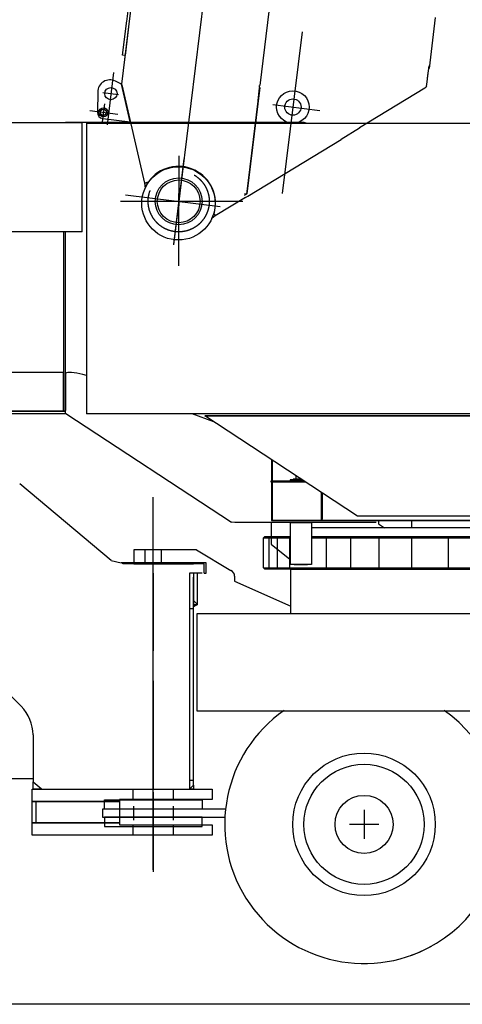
# Model space of a CAD drawing. Extents: x 2278 to 72584, y 12011 to 96322.
# Tile 3 of 29: x 10994 to 13168, y 12052 to 16892. Entities that reach past the tile are written whole.
import ezdxf

# ---------------------------------------------------------------- set-up
doc = ezdxf.new("R2010")
doc.units = 0
doc.header["$LTSCALE"] = 62.5
doc.linetypes.add('CENTER', pattern=[50.5, 30, -9, 2.5, -9])
doc.linetypes.add('HIDDEN', pattern=[12.6, 8.4, -4.2])
doc.layers.get('0').update_dxf_attribs({"linetype": 'CONTINUOUS'})
doc.layers.add('1', color=7, linetype='CONTINUOUS')
doc.layers.add('11', color=7, linetype='CONTINUOUS')

# ---------------------------------------------------------------- blocks, each defined once
blk = doc.blocks.new('*G6')
at = {"layer": '11', "color": 7, "linetype": 'CONTINUOUS'}
for p, q in [((12685, 13008.8), (12685, 12864.8)), ((12757, 12936.8), (12613, 12936.8))]:
    blk.add_line(p, q, dxfattribs=at)
blk = doc.blocks.new('*G0')
at = {"layer": '11', "color": 7, "linetype": 'CONTINUOUS'}
for p, q in [((11443.7, 14233.2), (10994.3, 14610.3)), ((11862.1, 14286.8), (11555, 14286.8)), ((11555, 14286.8), (11555, 14221.9)), ((11862.1, 14286.8), (12031.4, 14184.7)), ((11443.7, 14233.2), (11492.5, 14221.9)), ((11500, 14221.9), (11492.5, 14221.9)), ((11500, 14216.8), (11500, 14221.9)), ((11900, 14216.8), (11500, 14216.8)), ((11555, 14216.8), (11847.7, 14216.8)), ((11900, 14171.9), (11900, 14216.8)), ((12325, 13971.8), (12325, 14191.8)), ((12325, 14191.8), (14675, 14191.8)), ((14650, 14191.8), (12350, 14191.8)), ((11650, 14171.9), (11650, 13790.4)), ((11650, 13790.4), (11650, 14171.9)), ((11890.1, 14171.9), (11827.8, 14171.9)), ((11827.8, 14171.9), (11827.8, 13108.9)), ((11847.5, 14171.9), (11847.5, 14016.9)), ((11867.5, 14171.9), (11847.5, 14171.9)), ((11847.5, 13128.6), (11847.5, 14152.2)), ((11867.5, 14016.9), (11867.5, 14171.9)), ((12049.6, 14157.2), (12049.6, 14132.3)), ((12049.6, 14132.3), (12325, 14009.9)), ((11847.5, 14006), (11847.5, 14036.9)), ((11847.5, 14036.9), (11867.5, 14016.9)), ((11867.5, 14016.9), (11847.5, 14006)), ((11847.5, 14016.9), (11867.5, 14016.9)), ((11864.6, 13971.8), (11864.6, 13494)), ((15093, 13971.8), (11864.6, 13971.8)), ((14675, 13971.8), (12325, 13971.8)), ((10732, 13787.6), (11001.3, 13517.3)), ((11650, 13641.4), (11650, 13108.9)), ((11650, 13108.9), (11650, 13641.4)), ((11864.6, 13494), (15093, 13494)), ((11059.6, 13376.1), (11059.6, 13145.1)), ((10845.9, 13161.8), (11059.6, 13161.8)), ((11059.6, 13108.9), (11059.6, 13145.1)), ((11059.6, 13145.1), (11099.7, 13112.9)), ((11059.6, 13145.1), (11099.7, 13112.9)), ((11059.6, 13145.1), (11099.7, 13112.9)), ((11827.8, 13108.9), (11847.5, 13128.6)), ((11827.8, 13108.9), (11847.5, 13128.6)), ((11847.5, 13128.6), (11847.5, 13108.9)), ((11055, 13108.9), (11940, 13108.9)), ((11055, 13048.9), (11055, 13108.9)), ((11099.7, 13108.9), (11059.6, 13108.9)), ((11099.7, 13112.9), (11099.7, 13108.9)), ((11099.7, 13112.9), (11099.7, 13108.9)), ((11099.7, 13108.9), (11650, 13108.9)), ((11650, 13108.9), (11827.8, 13108.9)), ((11847.5, 13108.9), (11827.8, 13108.9)), ((11940, 13108.9), (11940, 13058.9)), ((11055, 12953.9), (11055, 13048.9)), ((11055, 13048.9), (11485, 13048.9)), ((11485, 13048.9), (11055, 13048.9)), ((11410, 13011.8), (11410, 13056.8)), ((11410, 13056.8), (11890, 13056.8)), ((11940, 13058.9), (11485, 13058.9)), ((11485, 13058.9), (11485, 13048.9)), ((11485, 13048.9), (11485, 12943.9)), ((11890, 13056.8), (11890, 13011.8)), ((12005.1, 13011.8), (11400, 13011.8)), ((11400, 13011.8), (11400, 12971.8)), ((11400, 12971.8), (12001.9, 12971.8)), ((11890, 13011.8), (11410, 13011.8)), ((11890, 12971.8), (11410, 12971.8)), ((11410, 12971.8), (11410, 12926.8)), ((11890, 12926.8), (11890, 12971.8)), ((11055, 12943.9), (11055, 12953.9)), ((11485, 12943.9), (11055, 12943.9)), ((11055, 12933.9), (11055, 12943.9)), ((11055, 12943.9), (11485, 12943.9)), ((11055, 12883.9), (11055, 12933.9)), ((11410, 12926.8), (11890, 12926.8)), ((11485, 12943.9), (11485, 12933.9)), ((11485, 12933.9), (11940, 12933.9)), ((11940, 12933.9), (11940, 12883.9)), ((11940, 12883.9), (11055, 12883.9)), ((19433.1, 12052.3), (2278.2, 12052.3))]:
    blk.add_line(p, q, dxfattribs=at)
at = {"layer": '11', "color": 7, "linetype": 'CENTER'}
for p, q in [((11650, 12836.4), (11650, 14544.4)), ((11650, 12713), (11650, 14320.3)), ((11910, 14221.9), (11500, 14221.9)), ((11910, 14171.9), (11910, 14221.9)), ((11900, 14171.9), (11910, 14171.9)), ((11650, 13094.6), (11650, 12703.5))]:
    blk.add_line(p, q, dxfattribs=at)
at = {"layer": '11', "color": 7, "linetype": 'HIDDEN'}
for p, q in [((11610, 14216.8), (11610, 14286.8)), ((11690, 14216.8), (11690, 14286.8)), ((11827.8, 13996.9), (11847.5, 13996.9)), ((11827.8, 13153.9), (11847.5, 13153.9)), ((11550, 13108.9), (11550, 13058.9)), ((11750, 13058.9), (11750, 13108.9)), ((11075, 12943.9), (11075, 13048.9)), ((11552.5, 13026.8), (11552.5, 12956.8)), ((11747.5, 13026.8), (11747.5, 12956.8)), ((11550, 12933.9), (11550, 12883.9)), ((11750, 12883.9), (11750, 12933.9))]:
    blk.add_line(p, q, dxfattribs=at)
at = {"layer": '11', "color": 7, "linetype": 'CONTINUOUS'}
for radius in [350, 295, 142.5]:
    blk.add_circle((12685, 12936.8), radius, dxfattribs=at)
for centre, radius, start, end in [((12019.6, 14157.1), 30, 0, 66.7992), ((10859.6, 13376.1), 200, 0, 44.8882), ((12685, 12936.8), 684, 125.0413, -61.0269), ((12685, 12936.8), 684, -70.5612, 54.954)]:
    blk.add_arc(centre, radius, start, end, dxfattribs=at)
at = {"color": 7, "linetype": 'CONTINUOUS'}
blk.add_blockref('*G6', (0, 0), dxfattribs=at)
blk = doc.blocks.new('*G10')
at = {"layer": '11', "color": 7, "linetype": 'CONTINUOUS'}
for p, q in [((11301.5, 16384.8), (8622.4, 16384.8)), ((11218.5, 16386.8), (11218.5, 16384.8)), ((11301.5, 16386.8), (11218.5, 16386.8)), ((11321.5, 16386.8), (11301.5, 16386.8)), ((11301.5, 15848.8), (11301.5, 16384.8)), ((12381, 16386.8), (11321.5, 16386.8)), ((11321.5, 16383.8), (11321.5, 14954.8)), ((11321.5, 16383.8), (13377.9, 16383.8)), ((11301.5, 15848.8), (8622.4, 15848.8)), ((11208.5, 15848.8), (11208.5, 14967.8)), ((11218.5, 14967.8), (11218.5, 15848.8)), ((11208.5, 15157.8), (9967.6, 15157.8)), ((11208.5, 14967.8), (11208.5, 15157.8)), ((11218.5, 15151.4), (11218.5, 14970.8)), ((9989.9, 14955.8), (11218.5, 14955.8)), ((9990, 14967.8), (11218.5, 14967.8)), ((11218.5, 14967.8), (9990, 14967.8)), ((9990, 14967.8), (11208.5, 14967.8)), ((11208.5, 14967.8), (11218.5, 14967.8)), ((11218.5, 14955.8), (11218.5, 14970.8)), ((11218.5, 14955.8), (11218.5, 14967.8)), ((11221.4, 14956.9), (11218.5, 14955.8)), ((11221.4, 14956.9), (12034.5, 14422.5)), ((13927.7, 14954.8), (11321.5, 14954.8)), ((11947.5, 14915.4), (11841.6, 14954.8)), ((12653.4, 14452.3), (11902.7, 14944.8)), ((13930.5, 14944.8), (11902.7, 14944.8)), ((12653.4, 14452.3), (11902.7, 14944.8)), ((11902.7, 14944.8), (13930.5, 14944.8)), ((12230.1, 14730), (12230.1, 14430.8)), ((12236.1, 14430.8), (12236.1, 14726.1)), ((12229.3, 14617.8), (12229.3, 14625.8)), ((12229.3, 14625.8), (12388.9, 14625.8)), ((12401.1, 14617.8), (12229.3, 14617.8)), ((12401.1, 14617.8), (12231.3, 14617.8)), ((12381.3, 14630.8), (12321.8, 14630.8)), ((12321.8, 14630.8), (12321.8, 14625.8)), ((12350, 14632.8), (12337.5, 14632.8)), ((12337.5, 14632.8), (12337.5, 14630.8)), ((12337.5, 14630.8), (12337.5, 14632.8)), ((12337.5, 14632.8), (12378.3, 14632.8)), ((12350, 14651.4), (12350, 14632.8)), ((12474.1, 14570), (12474.1, 14430.8)), ((12474.1, 14570), (12474.1, 14430.9)), ((12479.6, 14430.8), (12479.6, 14566.3)), ((12480.1, 14566), (12480.1, 14434.6)), ((12480.1, 14430.8), (12480.1, 14566)), ((12051.2, 14420.8), (12034.5, 14422.5)), ((12231.3, 14430.8), (12375, 14430.8)), ((12474.1, 14430.9), (12236.1, 14430.8)), ((12339, 14430.8), (14829.8, 14430.8)), ((12375, 14430.8), (12479.6, 14430.8)), ((12474.1, 14430.8), (12480.1, 14430.8)), ((13888, 14430.8), (12484.8, 14430.8)), ((14067.6, 14452.3), (12653.4, 14452.3)), ((14067.6, 14452.3), (12653.4, 14452.3)), ((12755.3, 14430.8), (12755.3, 14413.8)), ((12917.9, 14430.8), (12917.9, 14393.8)), ((12744.9, 14420.8), (12051.2, 14420.8)), ((12323.3, 14420.8), (12229, 14420.8)), ((12229, 14420.8), (12229, 14314.5)), ((12323.3, 14416.3), (12320, 14420.8)), ((12323.3, 14213.8), (12323.3, 14420.8)), ((12323.3, 14420.8), (12426.8, 14420.8)), ((12426.8, 14420.8), (12426.8, 14213.8)), ((14829.8, 14393.8), (12426.8, 14393.8)), ((13500, 14393.8), (12426.8, 14393.8)), ((12755.3, 14413.8), (12785.3, 14393.8)), ((12192, 14345.8), (12198, 14351.8)), ((12192, 14197.8), (12192, 14345.8)), ((12192, 14345.8), (12323.3, 14345.8)), ((12198, 14351.8), (12323.3, 14351.8)), ((12220, 14197.8), (12220, 14345.8)), ((12260, 14197.8), (12260, 14345.8)), ((12320, 14199.4), (12320, 14345.8)), ((12426.8, 14351.8), (13500, 14351.8)), ((12426.8, 14345.8), (13500, 14345.8)), ((12500, 14197.8), (12500, 14345.8)), ((12620, 14197.8), (12620, 14345.8)), ((12760, 14197.8), (12760, 14345.8)), ((12920, 14197.8), (12920, 14345.8)), ((13100, 14197.8), (13100, 14345.8)), ((12229, 14314.5), (12320, 14240.8)), ((12320, 14240.8), (12323.3, 14240.8)), ((12198, 14191.8), (12192, 14197.8)), ((12192, 14197.8), (12319.6, 14197.8)), ((12325, 14191.8), (12198, 14191.8)), ((12304.2, 14197.8), (13500, 14197.8)), ((12320, 14198.8), (12320, 14199.4)), ((12426.8, 14213.8), (12323.3, 14213.8)), ((13500, 14191.8), (12445.8, 14191.8))]:
    blk.add_line(p, q, dxfattribs=at)
at = {"layer": '11', "color": 7, "linetype": 'CENTER'}
for p, q in [((11775, 16222.3), (11775, 15976.2)), ((11775, 15682.3), (11775, 16036.6)), ((12090, 15998.8), (11490, 15998.8)), ((12375, 14630.8), (12375, 14635))]:
    blk.add_line(p, q, dxfattribs=at)
at = {"layer": '11', "color": 7, "linetype": 'HIDDEN'}
for p, q in [((11927.4, 14928.6), (11928.5, 14930.3)), ((12350, 14632.8), (12337.5, 14632.8)), ((12350, 14651.4), (12350, 14632.8)), ((12378.3, 14632.8), (12350, 14632.8)), ((12342.4, 14213.8), (12407.4, 14213.8))]:
    blk.add_line(p, q, dxfattribs=at)
at = {"layer": '11', "color": 7, "linetype": 'CONTINUOUS'}
blk.add_lwpolyline([(11321.5, 15143.4), (11305, 15147.6), (11289.2, 15151.2), (11274.4, 15154.1), (11261, 15156.2), (11249.1, 15157.5), (11239, 15157.9), (11230.8, 15157.5), (11224.7, 15156.2), (11220.6, 15154.2), (11218.5, 15151.4)], dxfattribs=at)
blk.add_arc((12381, 16318.7), 68.1, 72.926, 90, dxfattribs=at)
blk = doc.blocks.new('*G18')
at = {"layer": '11', "color": 7, "linetype": 'CENTER'}
for p, q in [((13505, 30088.2), (11748.7, 15784.9)), ((12381, 16831.2), (12283.5, 16037.1)), ((11454.8, 16632.5), (11423.3, 16375.7)), ((11402.3, 16533.2), (11478.8, 16523.8)), ((11410.7, 16478.1), (11399.9, 16390.4)), ((12236.7, 16474.1), (12467.5, 16445.7)), ((11337.9, 16444.6), (11476.7, 16427.6)), ((11800.7, 16208.2), (11749.2, 15788.7)), ((11514.5, 16030.8), (11979, 15973.7))]:
    blk.add_line(p, q, dxfattribs=at)
at = {"layer": '11', "color": 7, "linetype": 'CONTINUOUS'}
for p, q in [((11519.8, 16882.8), (11569, 17283.5)), ((11556.6, 17083.5), (11532.2, 16885)), ((12226.5, 17001.2), (12173.3, 16567.9)), ((13005.7, 16651.7), (13036.5, 16901.8)), ((11532.2, 16885), (11494, 16574.1)), ((11532.2, 16885), (11495.6, 16587.2)), ((11499.6, 16717.7), (11520.3, 16886.5)), ((11532.2, 16885), (11511.5, 16716.3)), ((11511.5, 16716.3), (11499.6, 16717.7)), ((12996.9, 16604.6), (13004.2, 16664.1)), ((12993.1, 16573), (13001.6, 16642.5)), ((11494.6, 16574.1), (11464, 16589.4)), ((11494.6, 16574.1), (11495.4, 16570.8)), ((11537.3, 16389.9), (11494.6, 16574.1)), ((11495.4, 16570.8), (11607.2, 16087.9)), ((12172.1, 16557.7), (12107.9, 16034.8)), ((12173.1, 16557.9), (12109, 16035.5)), ((12172.1, 16557.7), (12171, 16567.7)), ((12173.4, 16557.9), (12173.1, 16557.9)), ((12984, 16555.3), (12662.5, 16360)), ((12987.8, 16557.6), (12984, 16555.3)), ((12992, 16564.6), (12987.8, 16557.6)), ((12992, 16564.6), (12993.1, 16573)), ((11377.2, 16536.7), (11375.6, 16436.5)), ((11401.9, 16406.5), (11537.3, 16389.9)), ((12663.5, 16358.3), (12572.4, 16303)), ((12662.5, 16360), (12663.5, 16358.3)), ((12114.1, 16024.6), (12572.4, 16303)), ((11624.6, 16092.5), (11607.2, 16087.9)), ((11607.2, 16087.9), (11624.7, 16092)), ((11607.2, 16087.9), (11610, 16063.6)), ((11610, 16063.6), (11625.4, 16090.8)), ((11625.4, 16090.8), (11624.6, 16092.5)), ((12107.9, 16034.8), (12097, 16028.2)), ((12103.2, 16018), (12114.1, 16024.6)), ((12103.2, 16018), (11954.8, 15927.8)), ((11937.9, 15915), (11945.3, 15934.2)), ((11954.8, 15927.8), (11937.9, 15915)), ((11945.3, 15934.2), (11949.6, 15936.4)), ((11954.8, 15927.8), (11948.5, 15938.1)), ((11949.6, 15936.4), (11954.8, 15927.8))]:
    blk.add_line(p, q, dxfattribs=at)
at = {"layer": '11', "color": 7, "linetype": 'HIDDEN'}
for p, q in [((12171.8, 16555.4), (12107.9, 16034.8)), ((12164.4, 16495), (12171.8, 16555.4)), ((12107.9, 16034.8), (12097.9, 16036.1))]:
    blk.add_line(p, q, dxfattribs=at)
at = {"layer": '11', "color": 7, "linetype": 'CONTINUOUS'}
for centre, radius in [((11442.1, 16528.3), 30), ((12335.7, 16462.3), 80), ((11405.6, 16436.3), 22.3), ((11405.6, 16436.3), 22.3), ((12335.7, 16462.3), 40), ((11405.6, 16436.3), 15), ((11773.8, 15988.9), 180), ((11775, 15998.8), 115), ((11775, 15998.8), 105)]:
    blk.add_circle(centre, radius, dxfattribs=at)
for centre, radius, start, end in [((11437.2, 16535.7), 60, 63.4813, 179.0751), ((11405.6, 16436.3), 30, 179.4976, -97), ((11773.8, 15988.9), 182, -16.2077, 144.2792)]:
    blk.add_arc(centre, radius, start, end, dxfattribs=at)

msp = doc.modelspace()

# ---------------------------------------------------------------- linework, layer by layer
at = {"layer": '1', "color": 7, "linetype": 'HIDDEN'}
msp.add_circle((11775, 15998.8), 150, dxfattribs=at)

# ---------------------------------------------------------------- block references
at = {"layer": '11', "color": 7, "linetype": 'CONTINUOUS'}
for name in ['*G18', '*G10', '*G0']:
    msp.add_blockref(name, (0, 0), dxfattribs=at)

doc.saveas('drawing.dxf')
